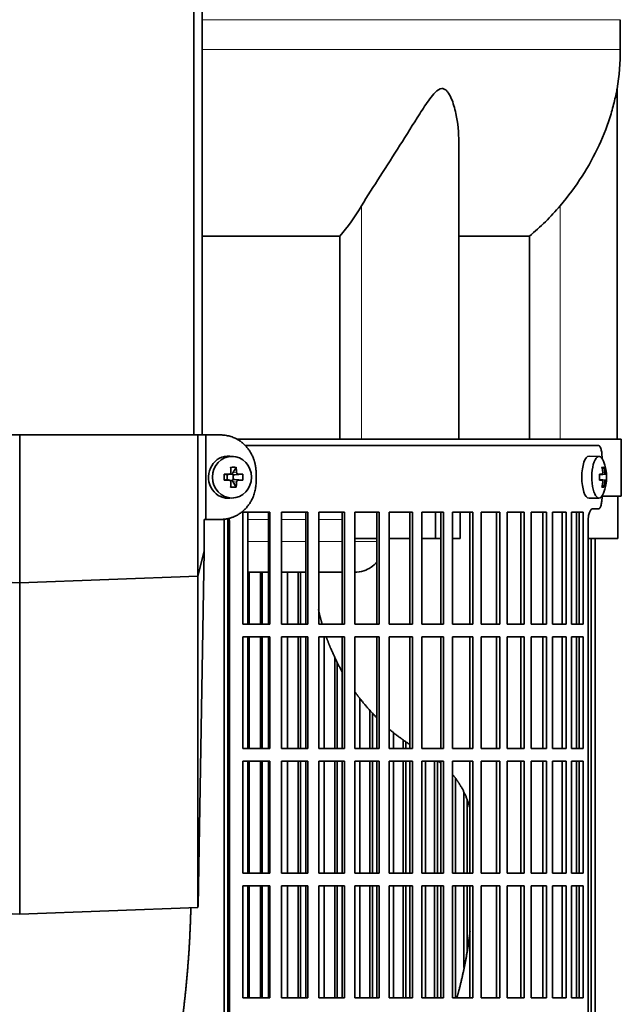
# Model space of a CAD drawing. Header units: millimetres. Extents: x 489 to 1364, y -1717 to 1594.
# Tile 17 of 30: x 639 to 782, y -56 to 177. Entities that reach past the tile are written whole.
import ezdxf

# ---------------------------------------------------------------- set-up
doc = ezdxf.new("R2010")
doc.units = ezdxf.units.MM
for name, color, linetype in [('M5X8_UNI7687', 7, 'Continuous'), ('MID_454-3', 7, 'Continuous'), ('VSI344-454_FILTR', 7, 'Continuous'), ('VSI344-454_SUPPO', 7, 'Continuous'), ('VSI344-454_TERMI', 7, 'Continuous'), ('VSI454_DIFFUSORE', 7, 'Continuous')]:
    doc.layers.add(name, color=color, linetype=linetype)

# ---------------------------------------------------------------- blocks, each defined once
blk = doc.blocks.new('SE')
at = {"layer": 'M5X8_UNI7687', "color": 7, "linetype": 'Continuous', "lineweight": 35}
for p, q in [((689.67, 74.02), (688.82, 74.09)), ((776.25, 74.04), (773.91, 74.11)), ((690.31, 71.44), (689.55, 70.14)), ((777.41, 71.44), (777, 71.14)), ((687.47, 69.8), (688.07, 69.64)), ((687.47, 68.41), (688.07, 68.57)), ((688.15, 69.64), (688.74, 69.84)), ((688.74, 68.37), (688.15, 68.57)), ((688.2, 68.55), (688.2, 69.66)), ((688.79, 69.86), (689.44, 69.86)), ((689.44, 68.36), (688.82, 68.36)), ((690.31, 66.77), (689.55, 68.07)), ((689.61, 69.67), (689.61, 68.54)), ((691.86, 69.8), (690.01, 69.64)), ((691.86, 68.41), (690.01, 68.57)), ((776.38, 69.76), (776.96, 69.82)), ((777.97, 69.8), (776.38, 69.68)), ((777.97, 68.41), (776.38, 68.53)), ((776.96, 68.4), (776.38, 68.45)), ((777.41, 66.77), (777, 67.08)), ((688.82, 64.12), (689.67, 64.19)), ((773.91, 64.11), (776.25, 64.18))]:
    blk.add_line(p, q, dxfattribs=at)
at = {"layer": 'M5X8_UNI7687', "color": 4, "linetype": 'Continuous', "lineweight": 9}
for p, q in [((689.55, 70.14), (690.4, 70.31)), ((777.12, 70.27), (777.61, 70.31)), ((688.07, 69.64), (688.6, 69.82)), ((688.6, 68.4), (688.07, 68.57)), ((690.4, 67.9), (689.55, 68.07)), ((690.87, 69.82), (690.01, 69.64)), ((690.01, 68.57), (690.87, 68.4)), ((777.78, 69.82), (776.38, 69.69)), ((776.38, 69.76), (776.95, 69.82)), ((776.38, 68.52), (777.78, 68.4)), ((776.95, 68.4), (776.38, 68.45)), ((777.61, 67.9), (777.12, 67.94))]:
    blk.add_line(p, q, dxfattribs=at)
at = {"layer": 'M5X8_UNI7687', "color": 7, "linetype": 'Continuous', "lineweight": 35}
for centre, radius, start, end in [((768.06, 69.11), 10, 337.7946, 22.2054), ((721.42, 69.11), 33.96, 178.8317, 181.1683), ((680.69, 69.11), 11.19, 356.4519, 3.5481), ((768.38, 69.11), 9.62, 355.8727, 4.1273)]:
    blk.add_arc(centre, radius, start, end, dxfattribs=at)
for centre, major_axis, ratio, start_param, end_param in [((688.46, 69.11), (0, -5), 0.939693, 3.065157, 6.283185), ((773.89, 69.11), (0, -5), 0.34202, 3.141593, 6.283185), ((776.24, 69.11), (0, -4.93), 0.34202, 2.444185, 6.283185), ((687.1, 66.04), (8.99, 2.22), 0.549436, 1.074217, 1.223909), ((686.49, 69.11), (0, 10), 0.258819, -1.449667, -1.335108), ((690.02, 70.14), (-0.521, -0.505), 0.511875, 5.205293, 5.723494), ((686.2, 69.11), (0, 10), 0.422618, -1.449667, -1.335108), ((770.14, 66.04), (7.67, 5.19), 0.199978, 0.212267, 0.361959), ((768.13, 69.11), (0, 10), 0.906308, 4.833518, 4.948078), ((768.02, 69.11), (0, 10), 0.965926, 4.833518, 4.948078), ((686.35, 68.95), (9.99, 0.3), 0.0819, 1.341632, 1.456192), ((686.35, 69.26), (9.99, -0.3), 0.0819, -1.456192, -1.341632), ((688.07, 70.14), (-0.052, 0.506), 0.51441, 2.951492, 3.25726), ((688.07, 68.07), (-0.052, -0.506), 0.51441, 3.025925, 3.331693), ((686.49, 69.11), (0, -10), 0.258819, 1.335108, 1.449667), ((689.85, 70.11), (-0.03, -0.501), 0.939258, 5.295226, 5.822024), ((689.85, 68.1), (-0.03, 0.501), 0.939258, 0.461161, 0.987959), ((690.02, 68.07), (-0.521, 0.505), 0.511875, 0.559691, 1.077892), ((690.02, 70.14), (-0.805, -0.118), 0.613124, 0.95556, 1.473761), ((690.02, 68.07), (-0.805, 0.118), 0.613124, 4.809424, 5.327625), ((686.2, 69.11), (0, -10), 0.422618, 1.335108, 1.449667), ((686.35, 68.95), (9.99, 0.3), 0.0819, 0.984815, 1.099374), ((686.35, 69.26), (9.99, -0.3), 0.0819, -1.099374, -0.984815), ((768.08, 68.95), (9.97, 0.82), 0.029809, 0.468971, 0.583531), ((771.19, 69.11), (0, -9.26), 0.562348, 1.49595, 1.645642), ((768.08, 69.26), (9.97, -0.82), 0.029809, -0.583531, -0.468971), ((768.13, 69.11), (0, -10), 0.906308, 1.335108, 1.449667), ((768.02, 69.11), (0, -10), 0.965926, 1.335108, 1.449667), ((768.08, 68.95), (9.97, 0.82), 0.029809, 0.112154, 0.226713), ((768.08, 69.26), (9.97, -0.82), 0.029809, -0.226713, -0.112154), ((687.1, 72.17), (8.99, -2.22), 0.549436, -1.223909, -1.074217), ((776.24, 69.11), (0, -4.93), 0.34202, 0, 0.697408), ((770.14, 72.17), (7.67, -5.19), 0.199978, -0.361959, -0.212267), ((688.46, 69.11), (0, -5), 0.939693, 0, 0.076435), ((773.89, 69.11), (0, -5), 0.34202, 0, 0.010116)]:
    blk.add_ellipse(centre, major_axis=major_axis, ratio=ratio, start_param=start_param, end_param=end_param, dxfattribs=at)
blk.add_ellipse((689.32, 69.11), major_axis=(0, -4.93), ratio=0.939693, dxfattribs=at)
for points in [[(688.6, 69.82), (688.61, 69.82), (688.65, 69.82), (688.69, 69.83), (688.74, 69.84), (688.78, 69.85), (688.82, 69.88), (688.86, 69.9), (688.9, 69.93), (688.93, 69.96), (688.96, 70), (688.99, 70.04), (689.01, 70.08), (689.03, 70.13), (689.05, 70.17), (689.06, 70.21), (689.06, 70.26), (689.06, 70.3), (689.06, 70.31)], [(690.4, 70.31), (690.4, 70.3), (690.4, 70.26), (690.41, 70.21), (690.42, 70.17), (690.44, 70.13), (690.46, 70.08), (690.48, 70.04), (690.51, 70), (690.54, 69.96), (690.58, 69.93), (690.62, 69.9), (690.66, 69.88), (690.69, 69.85), (690.73, 69.84), (690.78, 69.83), (690.82, 69.82), (690.85, 69.82), (690.87, 69.82)], [(776.95, 69.82), (776.96, 69.82), (776.98, 69.82), (777, 69.83), (777.02, 69.84), (777.04, 69.85), (777.05, 69.88), (777.07, 69.9), (777.08, 69.93), (777.1, 69.96), (777.11, 70), (777.12, 70.04), (777.12, 70.08), (777.13, 70.13), (777.13, 70.17), (777.13, 70.21), (777.13, 70.26), (777.13, 70.3), (777.12, 70.31)], [(777.61, 70.31), (777.61, 70.3), (777.62, 70.26), (777.62, 70.21), (777.63, 70.17), (777.64, 70.13), (777.65, 70.08), (777.66, 70.04), (777.67, 70), (777.68, 69.96), (777.7, 69.93), (777.71, 69.9), (777.72, 69.88), (777.73, 69.85), (777.74, 69.84), (777.76, 69.83), (777.77, 69.82), (777.78, 69.82), (777.78, 69.82)], [(689.06, 67.9), (689.06, 67.92), (689.06, 67.95), (689.06, 68), (689.05, 68.04), (689.03, 68.09), (689.01, 68.13), (688.99, 68.17), (688.96, 68.21), (688.93, 68.25), (688.9, 68.28), (688.86, 68.31), (688.82, 68.34), (688.78, 68.36), (688.74, 68.37), (688.69, 68.39), (688.65, 68.39), (688.61, 68.4), (688.6, 68.4)], [(690.87, 68.4), (690.85, 68.4), (690.82, 68.39), (690.78, 68.39), (690.73, 68.37), (690.69, 68.36), (690.66, 68.34), (690.62, 68.31), (690.58, 68.28), (690.54, 68.25), (690.51, 68.21), (690.48, 68.17), (690.46, 68.13), (690.44, 68.09), (690.42, 68.04), (690.41, 68), (690.4, 67.95), (690.4, 67.92), (690.4, 67.9)], [(777.12, 67.9), (777.13, 67.92), (777.13, 67.95), (777.13, 68), (777.13, 68.04), (777.13, 68.09), (777.12, 68.13), (777.12, 68.17), (777.11, 68.21), (777.1, 68.25), (777.08, 68.28), (777.07, 68.31), (777.05, 68.34), (777.04, 68.36), (777.02, 68.37), (777, 68.39), (776.98, 68.39), (776.96, 68.4), (776.95, 68.4)], [(777.78, 68.4), (777.78, 68.4), (777.77, 68.39), (777.76, 68.39), (777.74, 68.37), (777.73, 68.36), (777.72, 68.34), (777.71, 68.31), (777.7, 68.28), (777.68, 68.25), (777.67, 68.21), (777.66, 68.17), (777.65, 68.13), (777.64, 68.09), (777.63, 68.04), (777.62, 68), (777.62, 67.95), (777.61, 67.92), (777.61, 67.9)]]:
    blk.add_open_spline(points, degree=3, dxfattribs=at)
at = {"layer": 'MID_454-3', "color": 7, "linetype": 'Continuous', "lineweight": 35}
for p, q in [((680.28, 79.11), (680.28, 801.11)), ((682.25, 801.11), (682.25, 79.11))]:
    blk.add_line(p, q, dxfattribs=at)
at = {"layer": 'VSI344-454_FILTR', "color": 7, "linetype": 'Continuous', "lineweight": 35}
for p, q in [((692.47, 76.61), (776.13, 76.61)), ((776.98, 73.61), (776.98, 73.53)), ((776.98, 64.68), (776.98, 64.61)), ((691.86, 34.36), (691.86, 60.86)), ((691.86, 60.86), (698.33, 60.86)), ((697.94, 34.36), (697.94, 60.86)), ((698.33, 34.36), (698.33, 60.86)), ((701.04, 34.36), (701.04, 60.86)), ((701.04, 60.86), (707.3, 60.86)), ((706.85, 34.36), (706.85, 60.86)), ((707.3, 34.36), (707.3, 60.86)), ((709.91, 34.36), (709.91, 60.86)), ((709.91, 60.86), (715.94, 60.86)), ((715.43, 34.36), (715.43, 60.86)), ((715.94, 34.36), (715.94, 60.86)), ((718.45, 34.36), (718.45, 60.86)), ((718.45, 60.86), (724.21, 60.86)), ((723.63, 34.36), (723.63, 60.86)), ((724.21, 34.36), (724.21, 60.86)), ((726.59, 34.36), (726.59, 60.86)), ((726.59, 60.86), (732.06, 60.86)), ((731.43, 34.36), (731.43, 60.86)), ((732.06, 34.36), (732.06, 60.86)), ((734.31, 34.36), (734.31, 60.86)), ((734.31, 60.86), (739.45, 60.86)), ((738.77, 34.36), (738.77, 60.86)), ((739.45, 34.36), (739.45, 60.86)), ((741.56, 60.86), (746.36, 60.86)), ((741.56, 34.36), (741.56, 60.86)), ((745.63, 34.36), (745.63, 60.86)), ((746.36, 34.36), (746.36, 60.86)), ((748.32, 60.86), (752.74, 60.86)), ((748.32, 34.36), (748.32, 60.86)), ((751.97, 34.36), (751.97, 60.86)), ((752.74, 34.36), (752.74, 60.86)), ((754.54, 60.86), (758.57, 60.86)), ((754.54, 34.36), (754.54, 60.86)), ((757.75, 34.36), (757.75, 60.86)), ((758.57, 34.36), (758.57, 60.86)), ((760.2, 60.86), (763.82, 60.86)), ((760.2, 34.36), (760.2, 60.86)), ((762.96, 34.36), (762.96, 60.86)), ((763.82, 34.36), (763.82, 60.86)), ((765.27, 60.86), (768.46, 60.86)), ((765.27, 34.36), (765.27, 60.86)), ((767.57, 34.36), (767.57, 60.86)), ((768.46, 34.36), (768.46, 60.86)), ((769.72, 60.86), (772.47, 60.86)), ((769.72, 34.36), (769.72, 60.86)), ((771.55, 34.36), (771.55, 60.86)), ((772.47, 34.36), (772.47, 60.86)), ((776.13, 61.61), (774.68, 61.61)), ((688.36, -214.39), (688.36, 58.61)), ((688.71, -214.39), (688.71, 58.61)), ((773.67, -214.39), (773.67, 58.61)), ((774.37, -214.39), (774.37, 54.61)), ((775.32, -214.39), (775.32, 54.61)), ((693.38, 34.36), (693.38, 46.61)), ((696.06, 34.36), (696.06, 46.61)), ((696.48, 34.36), (696.48, 46.61)), ((702.44, 34.36), (702.44, 46.61)), ((705.03, 34.36), (705.03, 46.61)), ((705.52, 34.36), (705.52, 46.61)), ((691.86, 34.36), (698.33, 34.36)), ((701.04, 34.36), (707.3, 34.36)), ((709.91, 34.36), (715.94, 34.36)), ((718.45, 34.36), (724.21, 34.36)), ((726.59, 34.36), (732.06, 34.36)), ((734.31, 34.36), (739.45, 34.36)), ((741.56, 34.36), (746.36, 34.36)), ((748.32, 34.36), (752.74, 34.36)), ((754.54, 34.36), (758.57, 34.36)), ((760.2, 34.36), (763.82, 34.36)), ((765.27, 34.36), (768.46, 34.36)), ((769.72, 34.36), (772.47, 34.36)), ((691.86, 4.86), (691.86, 31.36)), ((691.86, 31.36), (698.33, 31.36)), ((693.38, 4.86), (693.38, 31.36)), ((696.06, 4.86), (696.06, 31.36)), ((696.48, 4.86), (696.48, 31.36)), ((697.94, 4.86), (697.94, 31.36)), ((698.33, 4.86), (698.33, 31.36)), ((701.04, 4.86), (701.04, 31.36)), ((701.04, 31.36), (707.3, 31.36)), ((702.44, 4.86), (702.44, 31.36)), ((705.03, 4.86), (705.03, 31.36)), ((705.52, 4.86), (705.52, 31.36)), ((706.85, 4.86), (706.85, 31.36)), ((707.3, 4.86), (707.3, 31.36)), ((709.91, 4.86), (709.91, 31.36)), ((709.91, 31.36), (715.94, 31.36)), ((711.18, 4.86), (711.18, 31.36)), ((715.43, 4.86), (715.43, 31.36)), ((715.94, 4.86), (715.94, 31.36)), ((718.45, 4.86), (718.45, 31.36)), ((718.45, 31.36), (724.21, 31.36)), ((723.63, 4.86), (723.63, 31.36)), ((724.21, 4.86), (724.21, 31.36)), ((726.59, 4.86), (726.59, 31.36)), ((726.59, 31.36), (732.06, 31.36)), ((731.43, 4.86), (731.43, 31.36)), ((732.06, 4.86), (732.06, 31.36)), ((734.31, 4.86), (734.31, 31.36)), ((734.31, 31.36), (739.45, 31.36)), ((738.77, 4.86), (738.77, 31.36)), ((739.45, 4.86), (739.45, 31.36)), ((741.56, 31.36), (746.36, 31.36)), ((741.56, 4.86), (741.56, 31.36)), ((745.63, 4.86), (745.63, 31.36)), ((746.36, 4.86), (746.36, 31.36)), ((748.32, 31.36), (752.74, 31.36)), ((748.32, 4.86), (748.32, 31.36)), ((751.97, 4.86), (751.97, 31.36)), ((752.74, 4.86), (752.74, 31.36)), ((754.54, 31.36), (758.57, 31.36)), ((754.54, 4.86), (754.54, 31.36)), ((757.75, 4.86), (757.75, 31.36)), ((758.57, 4.86), (758.57, 31.36)), ((760.2, 31.36), (763.82, 31.36)), ((760.2, 4.86), (760.2, 31.36)), ((762.96, 4.86), (762.96, 31.36)), ((763.82, 4.86), (763.82, 31.36)), ((765.27, 31.36), (768.46, 31.36)), ((765.27, 4.86), (765.27, 31.36)), ((767.57, 4.86), (767.57, 31.36)), ((768.46, 4.86), (768.46, 31.36)), ((769.72, 31.36), (772.47, 31.36)), ((769.72, 4.86), (769.72, 31.36)), ((771.55, 4.86), (771.55, 31.36)), ((772.47, 4.86), (772.47, 31.36)), ((713.68, 4.86), (713.68, 26.43)), ((714.22, 4.86), (714.22, 25.3)), ((719.58, 4.86), (719.58, 16.81)), ((721.97, 4.86), (721.97, 13.97)), ((722.57, 4.86), (722.57, 13.34)), ((727.58, 4.86), (727.58, 8.66)), ((691.86, 4.86), (698.33, 4.86)), ((701.04, 4.86), (707.3, 4.86)), ((709.91, 4.86), (715.94, 4.86)), ((718.45, 4.86), (724.21, 4.86)), ((726.59, 4.86), (732.06, 4.86)), ((729.85, 4.86), (729.85, 6.93)), ((730.5, 4.86), (730.5, 6.49)), ((734.31, 4.86), (739.45, 4.86)), ((741.56, 4.86), (746.36, 4.86)), ((748.32, 4.86), (752.74, 4.86)), ((754.54, 4.86), (758.57, 4.86)), ((760.2, 4.86), (763.82, 4.86)), ((765.27, 4.86), (768.46, 4.86)), ((769.72, 4.86), (772.47, 4.86)), ((691.86, -24.64), (691.86, 1.86)), ((691.86, 1.86), (698.33, 1.86)), ((693.38, -24.64), (693.38, 1.86)), ((696.06, -24.64), (696.06, 1.86)), ((696.48, -24.64), (696.48, 1.86)), ((697.94, -24.64), (697.94, 1.86)), ((698.33, -24.64), (698.33, 1.86)), ((701.04, -24.64), (701.04, 1.86)), ((701.04, 1.86), (707.3, 1.86)), ((702.44, -24.64), (702.44, 1.86)), ((705.03, -24.64), (705.03, 1.86)), ((705.52, -24.64), (705.52, 1.86)), ((706.85, -24.64), (706.85, 1.86)), ((707.3, -24.64), (707.3, 1.86)), ((709.91, -24.64), (709.91, 1.86)), ((709.91, 1.86), (715.94, 1.86)), ((711.18, -24.64), (711.18, 1.86)), ((713.68, -24.64), (713.68, 1.86)), ((714.22, -24.64), (714.22, 1.86)), ((715.43, -24.64), (715.43, 1.86)), ((715.94, -24.64), (715.94, 1.86)), ((718.45, -24.64), (718.45, 1.86)), ((718.45, 1.86), (724.21, 1.86)), ((719.58, -24.64), (719.58, 1.86)), ((721.97, -24.64), (721.97, 1.86)), ((722.57, -24.64), (722.57, 1.86)), ((723.63, -24.64), (723.63, 1.86)), ((724.21, -24.64), (724.21, 1.86)), ((726.59, -24.64), (726.59, 1.86)), ((726.59, 1.86), (732.06, 1.86)), ((727.58, -24.64), (727.58, 1.86)), ((729.85, -24.64), (729.85, 1.86)), ((730.5, -24.64), (730.5, 1.86)), ((731.43, -24.64), (731.43, 1.86)), ((732.06, -24.64), (732.06, 1.86)), ((734.31, -24.64), (734.31, 1.86)), ((734.31, 1.86), (739.45, 1.86)), ((735.16, -24.64), (735.16, 1.86)), ((737.29, -24.64), (737.29, 1.86)), ((737.99, -24.64), (737.99, 1.86)), ((738.77, -24.64), (738.77, 1.86)), ((739.45, -24.64), (739.45, 1.86)), ((741.56, 1.86), (746.36, 1.86)), ((741.56, -24.64), (741.56, 1.86)), ((745.63, -24.64), (745.63, 1.86)), ((746.36, -24.64), (746.36, 1.86)), ((748.32, 1.86), (752.74, 1.86)), ((748.32, -24.64), (748.32, 1.86)), ((751.97, -24.64), (751.97, 1.86)), ((752.74, -24.64), (752.74, 1.86)), ((754.54, 1.86), (758.57, 1.86)), ((754.54, -24.64), (754.54, 1.86)), ((757.75, -24.64), (757.75, 1.86)), ((758.57, -24.64), (758.57, 1.86)), ((760.2, 1.86), (763.82, 1.86)), ((760.2, -24.64), (760.2, 1.86)), ((762.96, -24.64), (762.96, 1.86)), ((763.82, -24.64), (763.82, 1.86)), ((765.27, 1.86), (768.46, 1.86)), ((765.27, -24.64), (765.27, 1.86)), ((767.57, -24.64), (767.57, 1.86)), ((768.46, -24.64), (768.46, 1.86)), ((769.72, 1.86), (772.47, 1.86)), ((769.72, -24.64), (769.72, 1.86)), ((771.55, -24.64), (771.55, 1.86)), ((772.47, -24.64), (772.47, 1.86)), ((742.26, -24.64), (742.26, -2.18)), ((744.25, -24.64), (744.25, -5.47)), ((745, -24.64), (745, -7.22)), ((691.86, -24.64), (698.33, -24.64)), ((701.04, -24.64), (707.3, -24.64)), ((709.91, -24.64), (715.94, -24.64)), ((718.45, -24.64), (724.21, -24.64)), ((726.59, -24.64), (732.06, -24.64)), ((734.31, -24.64), (739.45, -24.64)), ((741.56, -24.64), (746.36, -24.64)), ((748.32, -24.64), (752.74, -24.64)), ((754.54, -24.64), (758.57, -24.64)), ((760.2, -24.64), (763.82, -24.64)), ((765.27, -24.64), (768.46, -24.64)), ((769.72, -24.64), (772.47, -24.64)), ((691.86, -54.14), (691.86, -27.64)), ((691.86, -27.64), (698.33, -27.64)), ((693.38, -54.14), (693.38, -27.64)), ((696.06, -54.14), (696.06, -27.64)), ((696.48, -54.14), (696.48, -27.64)), ((697.94, -54.14), (697.94, -27.64)), ((698.33, -54.14), (698.33, -27.64)), ((701.04, -54.14), (701.04, -27.64)), ((701.04, -27.64), (707.3, -27.64)), ((702.44, -54.14), (702.44, -27.64)), ((705.03, -54.14), (705.03, -27.64)), ((705.52, -54.14), (705.52, -27.64)), ((706.85, -54.14), (706.85, -27.64)), ((707.3, -54.14), (707.3, -27.64)), ((709.91, -54.14), (709.91, -27.64)), ((709.91, -27.64), (715.94, -27.64)), ((711.18, -54.14), (711.18, -27.64)), ((713.68, -54.14), (713.68, -27.64)), ((714.22, -54.14), (714.22, -27.64)), ((715.43, -54.14), (715.43, -27.64)), ((715.94, -54.14), (715.94, -27.64)), ((718.45, -54.14), (718.45, -27.64)), ((718.45, -27.64), (724.21, -27.64)), ((719.58, -54.14), (719.58, -27.64)), ((721.97, -54.14), (721.97, -27.64)), ((722.57, -54.14), (722.57, -27.64)), ((723.63, -54.14), (723.63, -27.64)), ((724.21, -54.14), (724.21, -27.64)), ((726.59, -54.14), (726.59, -27.64)), ((726.59, -27.64), (732.06, -27.64)), ((727.58, -54.14), (727.58, -27.64)), ((729.85, -54.14), (729.85, -27.64)), ((730.5, -54.14), (730.5, -27.64)), ((731.43, -54.14), (731.43, -27.64)), ((732.06, -54.14), (732.06, -27.64)), ((734.31, -54.14), (734.31, -27.64)), ((734.31, -27.64), (739.45, -27.64)), ((735.16, -54.14), (735.16, -27.64)), ((737.29, -54.14), (737.29, -27.64)), ((737.99, -54.14), (737.99, -27.64)), ((738.77, -54.14), (738.77, -27.64)), ((739.45, -54.14), (739.45, -27.64)), ((741.56, -27.64), (746.36, -27.64)), ((741.56, -54.14), (741.56, -27.64)), ((742.26, -54.14), (742.26, -27.64)), ((744.25, -46.98), (744.25, -27.64)), ((745, -43.22), (745, -27.64)), ((745.63, -54.14), (745.63, -27.64)), ((746.36, -54.14), (746.36, -27.64)), ((748.32, -27.64), (752.74, -27.64)), ((748.32, -54.14), (748.32, -27.64)), ((751.97, -54.14), (751.97, -27.64)), ((752.74, -54.14), (752.74, -27.64)), ((754.54, -27.64), (758.57, -27.64)), ((754.54, -54.14), (754.54, -27.64)), ((757.75, -54.14), (757.75, -27.64)), ((758.57, -54.14), (758.57, -27.64)), ((760.2, -27.64), (763.82, -27.64)), ((760.2, -54.14), (760.2, -27.64)), ((762.96, -54.14), (762.96, -27.64)), ((763.82, -54.14), (763.82, -27.64)), ((765.27, -27.64), (768.46, -27.64)), ((765.27, -54.14), (765.27, -27.64)), ((767.57, -54.14), (767.57, -27.64)), ((768.46, -54.14), (768.46, -27.64)), ((769.72, -27.64), (772.47, -27.64)), ((769.72, -54.14), (769.72, -27.64)), ((771.55, -54.14), (771.55, -27.64)), ((772.47, -54.14), (772.47, -27.64)), ((691.86, -54.14), (698.33, -54.14)), ((701.04, -54.14), (707.3, -54.14)), ((709.91, -54.14), (715.94, -54.14)), ((718.45, -54.14), (724.21, -54.14)), ((726.59, -54.14), (732.06, -54.14)), ((734.31, -54.14), (739.45, -54.14)), ((741.56, -54.14), (746.36, -54.14)), ((748.32, -54.14), (752.74, -54.14)), ((754.54, -54.14), (758.57, -54.14)), ((760.2, -54.14), (763.82, -54.14)), ((765.27, -54.14), (768.46, -54.14)), ((769.72, -54.14), (772.47, -54.14))]:
    blk.add_line(p, q, dxfattribs=at)
at = {"layer": 'VSI344-454_FILTR', "color": 4, "linetype": 'Continuous', "lineweight": 9}
blk.add_line((688.36, 58.61), (688.71, 58.61), dxfattribs=at)
at = {"layer": 'VSI344-454_FILTR', "color": 7, "linetype": 'Continuous', "lineweight": 35}
for points, knots in [([(776.98, 73.61), (776.98, 73.66), (776.98, 73.78), (776.98, 73.94), (776.97, 74.11), (776.96, 74.27), (776.95, 74.44), (776.94, 74.6), (776.91, 74.89), (776.85, 75.29), (776.74, 75.74), (776.61, 76.12), (776.49, 76.35), (776.38, 76.48), (776.3, 76.55), (776.21, 76.6), (776.16, 76.6), (776.13, 76.61)], [0, 0, 0, 0, 0.036092, 0.07186, 0.10742, 0.142884, 0.178369, 0.213992, 0.249865, 0.376032, 0.500265, 0.624304, 0.750267, 0.812832, 0.874898, 0.937082, 1, 1, 1, 1]), ([(776.13, 61.61), (776.14, 61.61), (776.18, 61.61), (776.23, 61.62), (776.27, 61.65), (776.32, 61.68), (776.37, 61.72), (776.42, 61.77), (776.5, 61.88), (776.61, 62.1), (776.74, 62.47), (776.85, 62.93), (776.91, 63.36), (776.95, 63.73), (776.97, 64.02), (776.98, 64.31), (776.98, 64.51), (776.98, 64.61)], [0, 0, 0, 0, 0.036074, 0.071827, 0.107372, 0.142823, 0.178296, 0.213907, 0.249769, 0.375679, 0.49974, 0.623937, 0.750153, 0.812742, 0.874833, 0.937047, 1, 1, 1, 1]), ([(773.67, 58.61), (773.67, 58.66), (773.67, 58.78), (773.68, 58.94), (773.69, 59.11), (773.7, 59.27), (773.71, 59.44), (773.73, 59.6), (773.77, 59.88), (773.84, 60.28), (773.97, 60.74), (774.12, 61.12), (774.27, 61.35), (774.39, 61.48), (774.49, 61.55), (774.59, 61.6), (774.65, 61.6), (774.68, 61.61)], [0, 0, 0, 0, 0.036048, 0.071793, 0.107348, 0.142827, 0.178345, 0.214016, 0.249955, 0.375229, 0.499698, 0.624316, 0.749898, 0.812622, 0.874803, 0.937058, 1, 1, 1, 1]), ([(688.36, 58.61), (688.36, 58.66), (688.36, 58.78), (688.35, 58.94), (688.33, 59.11), (688.31, 59.22), (688.29, 59.28), (688.29, 59.28)], [0, 0, 0, 0, 0.0360479, 0.0717931, 0.107348, 0.1428269, 0.1451482, 0.1451482, 0.1451482, 0.1451482]), ([(688.62, 59.38), (688.63, 59.32), (688.67, 59.16), (688.7, 58.9), (688.71, 58.7), (688.71, 58.61)], [0.8337048, 0.8337048, 0.8337048, 0.8337048, 0.8748924, 0.9371046, 1, 1, 1, 1])]:
    blk.add_open_spline(points, degree=3, knots=knots, dxfattribs=at)
at = {"layer": 'VSI344-454_SUPPO', "color": 7, "linetype": 'Continuous', "lineweight": 35}
for p, q in [((690.45, 78.11), (781.54, 78.11)), ((781.54, 64.61), (781.54, 78.11)), ((776.98, 64.61), (781.54, 64.61)), ((780.69, 54.61), (780.69, 64.61)), ((693.11, 34.36), (693.11, 60.86)), ((737.5, 54.61), (737.5, 60.86)), ((743.36, 54.61), (743.36, 60.86)), ((770.89, 34.36), (770.89, 60.86)), ((687.51, -218.89), (687.51, 59.2)), ((718.45, 54.61), (723.63, 54.61)), ((726.59, 54.61), (731.43, 54.61)), ((734.31, 54.61), (737.5, 54.61)), ((737.5, 54.61), (738.77, 54.61)), ((741.56, 54.61), (743.36, 54.61)), ((773.67, 54.61), (780.69, 54.61)), ((693.11, 46.61), (697.94, 46.61)), ((701.04, 46.61), (706.85, 46.61)), ((709.91, 46.61), (715.43, 46.61)), ((693.11, 4.86), (693.11, 31.36)), ((770.89, 4.86), (770.89, 31.36)), ((693.11, -24.64), (693.11, 1.86)), ((770.89, -24.64), (770.89, 1.86)), ((693.11, -54.14), (693.11, -27.64)), ((770.89, -54.14), (770.89, -27.64))]:
    blk.add_line(p, q, dxfattribs=at)
at = {"layer": 'VSI344-454_SUPPO', "color": 4, "linetype": 'Continuous', "lineweight": 9}
for p, q in [((697.94, 59.13), (693.11, 59.13)), ((706.85, 59.13), (701.04, 59.13)), ((715.43, 59.13), (709.91, 59.13)), ((693.11, 53.91), (697.94, 53.91)), ((701.04, 53.91), (706.85, 53.91)), ((709.91, 53.91), (715.43, 53.91)), ((718.45, 53.91), (723.63, 53.91))]:
    blk.add_line(p, q, dxfattribs=at)
at = {"layer": 'VSI344-454_SUPPO', "color": 7, "linetype": 'Continuous', "lineweight": 35}
for points, degree, knots in [([(718.34, 46.61), (719.09, 46.6), (720.47, 46.82), (722.29, 47.7), (723.26, 48.54), (723.69, 49.02), (723.69, 49.02)], 3, [0.4296815, 0.4296815, 0.4296815, 0.4296815, 0.5449277, 0.642686, 0.7370741, 0.7373664, 0.7373664, 0.7373664, 0.7373664]), ([(709.81, 37.77), (710.08, 36.55), (710.4, 35.34), (710.54, 34.84), (710.68, 34.34)], 2, [0.20675507, 0.20675507, 0.20675507, 0.25, 0.25, 0.26810481, 0.26810481, 0.26810481]), ([(711.66, 31.31), (712.15, 29.92), (712.72, 28.56), (713.9, 25.75), (715.38, 23.12)], 2, [0.3234843, 0.3234843, 0.3234843, 0.375, 0.375, 0.4813972, 0.4813972, 0.4813972]), ([(718.36, 18.42), (719.09, 17.39), (719.88, 16.4), (721.62, 14.2), (723.58, 12.23)], 2, [0.5799497, 0.5799497, 0.5799497, 0.625, 0.625, 0.7249322, 0.7249322, 0.7249322]), ([(741.58, -1.28), (742.66, -2.55), (743.51, -4), (744.88, -6.32), (745.63, -9.05)], 2, [0.3484225, 0.3484225, 0.3484225, 0.5, 0.5, 0.7446046, 0.7446046, 0.7446046]), ([(679.59, -32.78), (679.49, -36.66), (679.29, -40.51), (678.91, -47.45), (678.17, -54.16), (677.44, -60.88), (676.34, -67.28), (675.26, -73.65), (673.83, -79.59)], 2, [0.1108193, 0.1108193, 0.1108193, 0.25, 0.25, 0.5, 0.5, 0.75, 0.75, 1, 1, 1]), ([(745.71, -38.43), (745.64, -39.05), (745.56, -39.67), (744.71, -46.19), (743.04, -52.51), (742.82, -53.34), (742.58, -54.16)], 2, [0.2260679, 0.2260679, 0.2260679, 0.25, 0.25, 0.5, 0.5, 0.5329293, 0.5329293, 0.5329293])]:
    blk.add_open_spline(points, degree=degree, knots=knots, dxfattribs=at)
for points in [[(726.52, 9.51), (728.85, 7.53), (731.38, 5.89)], [(738.21, 1.87), (738.51, 1.66), (738.79, 1.43)]]:
    blk.add_open_spline(points, degree=2, dxfattribs=at)
at = {"layer": 'VSI344-454_TERMI', "color": 7, "linetype": 'Continuous', "lineweight": 35}
for p, q in [((596.86, 79.11), (639.04, 79.11)), ((639.04, 79.11), (681.22, 79.11)), ((639.04, 44.11), (639.04, 79.11)), ((681.22, 79.11), (683.13, 79.11)), ((681.22, 45.69), (681.22, 79.11)), ((686.64, 79.11), (683.13, 79.11)), ((683.13, 79.11), (683.13, 59.11)), ((695.04, 70.11), (695.04, 68.11)), ((682.77, 51.61), (682.77, 59.11)), ((683.13, 59.11), (682.77, 59.11)), ((686.64, 59.11), (683.13, 59.11)), ((681.22, 45.69), (682.77, 51.61)), ((681.3, -32.43), (682.77, 51.61)), ((596.86, 45.69), (639.04, 44.11)), ((639.04, 44.11), (681.22, 45.69)), ((681.22, 45.69), (681.22, -32.72)), ((639.04, 44.11), (639.04, -34.3)), ((681.3, -32.43), (681.22, -32.72)), ((639.04, -34.3), (596.86, -32.72)), ((681.22, -32.72), (639.04, -34.3))]:
    blk.add_line(p, q, dxfattribs=at)
for points, knots in [([(695.04, 70.11), (695.04, 70.21), (695.04, 70.4), (695.03, 70.7), (695, 70.99), (694.97, 71.29), (694.93, 71.58), (694.88, 71.87), (694.83, 72.15), (694.76, 72.44), (694.69, 72.72), (694.6, 73.01), (694.51, 73.29), (694.34, 73.74), (694.07, 74.37), (693.65, 75.12), (693.15, 75.84), (692.6, 76.5), (691.98, 77.09), (691.32, 77.62), (690.61, 78.07), (689.95, 78.4), (689.35, 78.64), (688.82, 78.81), (688.28, 78.94), (687.74, 79.04), (687.19, 79.1), (686.82, 79.1), (686.64, 79.11)], [0, 0, 0, 0, 0.021051, 0.042001, 0.062873, 0.08369, 0.104474, 0.125249, 0.146036, 0.166859, 0.18774, 0.208703, 0.229768, 0.250959, 0.313199, 0.375603, 0.438616, 0.501374, 0.564129, 0.627102, 0.689223, 0.75131, 0.793093, 0.834507, 0.875728, 0.916932, 0.958298, 1, 1, 1, 1]), ([(686.64, 59.11), (686.73, 59.11), (686.92, 59.11), (687.19, 59.12), (687.47, 59.15), (687.74, 59.18), (688.01, 59.22), (688.28, 59.27), (688.55, 59.33), (688.82, 59.41), (689.08, 59.49), (689.34, 59.57), (689.6, 59.67), (690.03, 59.85), (690.61, 60.14), (691.32, 60.59), (691.98, 61.12), (692.6, 61.72), (693.15, 62.37), (693.65, 63.09), (694.07, 63.85), (694.38, 64.56), (694.61, 65.2), (694.76, 65.77), (694.89, 66.34), (694.98, 66.93), (695.03, 67.51), (695.04, 67.91), (695.04, 68.11)], [0, 0, 0, 0, 0.020905, 0.041705, 0.062421, 0.083075, 0.103688, 0.124284, 0.144884, 0.165511, 0.186186, 0.206932, 0.227771, 0.248723, 0.310801, 0.372931, 0.435895, 0.498659, 0.561404, 0.62443, 0.686816, 0.749074, 0.79132, 0.833156, 0.874759, 0.916313, 0.958, 1, 1, 1, 1])]:
    blk.add_open_spline(points, degree=3, knots=knots, dxfattribs=at)
at = {"layer": 'VSI454_DIFFUSORE', "color": 4, "linetype": 'Continuous', "lineweight": 9}
for p, q in [((781.3, 177.39), (682.25, 177.39)), ((682.25, 170.35), (781.3, 170.35)), ((720.01, 78.11), (720.01, 133.32)), ((767.04, 78.11), (767.04, 133.32))]:
    blk.add_line(p, q, dxfattribs=at)
at = {"layer": 'VSI454_DIFFUSORE', "color": 7, "linetype": 'Continuous', "lineweight": 35}
for p, q in [((781.3, 170.35), (781.3, 177.39)), ((780.54, 78.11), (780.54, 161.06)), ((743.05, 78.11), (743.05, 148.4)), ((682.25, 126.17), (714.88, 126.17)), ((714.88, 126.17), (714.88, 78.11)), ((743.05, 126.17), (759.79, 126.17)), ((759.79, 126.17), (759.79, 78.11))]:
    blk.add_line(p, q, dxfattribs=at)
blk.add_arc((723.88, 170.35), 57.42, 350.6813, 360, dxfattribs=at)
for points, knots in [([(743.05, 148.39), (743.05, 150.66), (742.83, 152.94), (742.08, 156.43), (741.75, 157.66), (741.02, 159.34), (740.74, 159.87), (740.21, 160.54), (740.01, 160.74), (739.55, 161.02), (739.3, 161.1), (738.5, 161.05), (737.97, 160.67), (737.02, 159.76), (736.59, 159.22), (735.34, 157.52), (734.56, 156.31), (732.23, 152.66), (730.68, 150.14), (727.54, 145.19), (725.98, 142.76), (722.89, 137.96), (721.36, 135.58), (720.01, 133.32)], [0.2605527, 0.2605527, 0.2605527, 0.2605527, 0.375, 0.375, 0.4375, 0.4375, 0.46875, 0.46875, 0.484375, 0.484375, 0.5, 0.5, 0.53125, 0.53125, 0.5625, 0.5625, 0.625, 0.625, 0.75, 0.75, 0.875, 0.875, 1, 1, 1, 1]), ([(780.54, 161.08), (780.54, 161.08), (780.54, 161.08), (780.54, 161.05), (780.47, 160.67), (780.29, 159.76), (780.17, 159.22), (779.78, 157.52), (779.47, 156.31), (778.36, 152.66), (777.41, 150.14), (775.13, 145.19), (773.8, 142.76), (770.72, 137.96), (768.96, 135.58), (767.04, 133.32)], [0.4987425, 0.4987425, 0.4987425, 0.4987425, 0.5, 0.5, 0.53125, 0.53125, 0.5625, 0.5625, 0.625, 0.625, 0.75, 0.75, 0.875, 0.875, 1, 1, 1, 1])]:
    blk.add_open_spline(points, degree=3, knots=knots, dxfattribs=at)
for points in [[(720.01, 133.32), (718.45, 130.72), (716.74, 128.34), (714.88, 126.17)], [(767.04, 133.32), (764.84, 130.72), (762.42, 128.34), (759.79, 126.17)]]:
    blk.add_open_spline(points, degree=3, dxfattribs=at)

msp = doc.modelspace()

# ---------------------------------------------------------------- block references
msp.add_blockref('SE', (0, 0))

doc.saveas('drawing.dxf')
